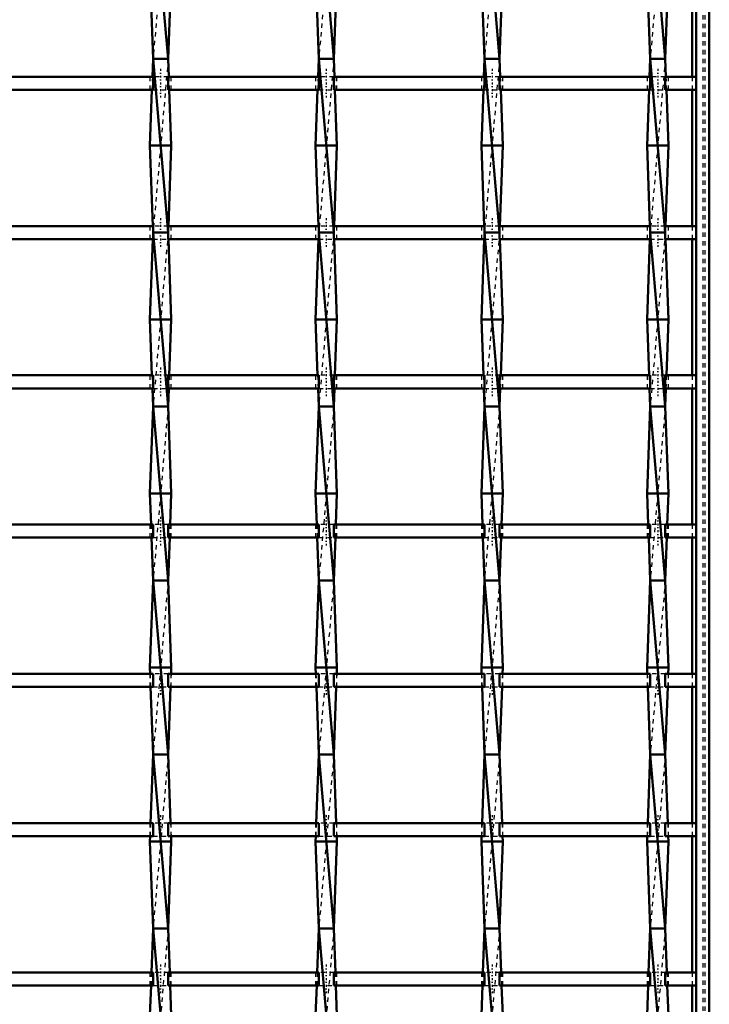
# Model space of a CAD drawing. Header units: millimetres. Extents: x -796 to 551, y -500 to 878.
# Tile 14 of 22: x 291 to 450, y -280 to -54. Entities that reach past the tile are written whole.
import ezdxf

# ---------------------------------------------------------------- set-up
doc = ezdxf.new("R2010")
doc.units = ezdxf.units.MM
doc.linetypes.add('Center', pattern=[1.5, 0.45, -0.5, 0.05, -0.5])
doc.linetypes.add('Dashed', pattern=[2, 1, -1])
for name, color, linetype, lineweight in [('AM_0', 7, 'Continuous', 50), ('AM_7', 7, 'Center', 25), ('AM_9', 6, 'Dashed', 25)]:
    doc.layers.add(name, color=color, linetype=linetype, lineweight=lineweight)

# ---------------------------------------------------------------- blocks, each defined once
blk = doc.blocks.new('1_cn579b1zmw9pm13fxxt2ynaab________0_in_LSSP3303438311900100035010_4')
at = {"layer": 'AM_0'}
for p, q in [((447, 497), (447, -497)), ((450, 497), (450, -497)), ((446.05, -35.83), (446.05, -67.16)), ((446.05, -70.16), (446.05, -101.49)), ((446.05, -104.49), (446.05, -135.82)), ((446.05, -138.82), (446.05, -170.15)), ((446.05, -173.15), (446.05, -204.48)), ((446.05, -207.48), (446.05, -238.81)), ((446.05, -241.81), (446.05, -273.14)), ((446.05, -276.14), (446.05, -307.47))]:
    blk.add_line(p, q, dxfattribs=at)
at = {"layer": 'AM_9'}
for p, q in [((448.55, 497), (448.55, -497)), ((448.99, 497), (448.99, -497)), ((446.05, -67.16), (446.05, -70.16)), ((446.05, -101.49), (446.05, -104.49)), ((446.05, -135.82), (446.05, -138.82)), ((446.05, -170.15), (446.05, -173.15)), ((446.05, -204.48), (446.05, -207.48)), ((446.05, -238.81), (446.05, -241.81)), ((446.05, -273.14), (446.05, -276.14))]:
    blk.add_line(p, q, dxfattribs=at)
blk = doc.blocks.new('23_93ihthoiskmc749rxbq1c9dej________0_in_LSSP3303438311900100035010_4')
at = {"layer": 'AM_0'}
for p, q in [((322.12, -23), (325.58, -63)), ((321.4, -43), (322.12, -63)), ((326.3, -43), (325.58, -63)), ((322.12, -63), (321.97, -67.16)), ((322.12, -63), (325.58, -103)), ((325.58, -63), (322.12, -63)), ((325.58, -63), (325.73, -67.16)), ((321.86, -70.16), (321.4, -83)), ((325.84, -70.16), (326.3, -83)), ((321.4, -83), (322.06, -101.49)), ((326.3, -83), (321.4, -83)), ((326.3, -83), (325.64, -101.49)), ((325.58, -103), (322.12, -103)), ((322.12, -103), (325.58, -143)), ((322.06, -104.49), (321.4, -123)), ((325.64, -104.49), (326.3, -123)), ((326.3, -123), (321.4, -123)), ((321.4, -123), (321.86, -135.82)), ((326.3, -123), (325.84, -135.82)), ((321.97, -138.82), (322.12, -143)), ((325.73, -138.82), (325.58, -143)), ((322.12, -143), (321.4, -163)), ((322.12, -143), (325.58, -183)), ((325.58, -143), (322.12, -143)), ((325.58, -143), (326.3, -163)), ((326.3, -163), (321.4, -163)), ((321.4, -163), (321.66, -170.15)), ((326.3, -163), (326.04, -170.15)), ((321.76, -173.15), (322.12, -183)), ((325.94, -173.15), (325.58, -183)), ((322.12, -183), (321.4, -203)), ((325.58, -183), (322.12, -183)), ((322.12, -183), (325.58, -223)), ((325.58, -183), (326.3, -203)), ((326.3, -203), (321.4, -203)), ((321.4, -203), (321.45, -204.48)), ((326.3, -203), (326.25, -204.48)), ((321.56, -207.48), (322.12, -223)), ((326.14, -207.48), (325.58, -223)), ((322.12, -223), (321.55, -238.81)), ((322.12, -223), (325.58, -263)), ((325.58, -223), (322.12, -223)), ((325.58, -223), (326.15, -238.81)), ((321.44, -241.81), (321.4, -243)), ((326.26, -241.81), (326.3, -243)), ((321.4, -243), (322.12, -263)), ((326.3, -243), (321.4, -243)), ((326.3, -243), (325.58, -263)), ((322.12, -263), (321.75, -273.14)), ((322.12, -263), (325.58, -303)), ((325.58, -263), (322.12, -263)), ((325.58, -263), (325.95, -273.14)), ((321.65, -276.14), (321.4, -283)), ((326.05, -276.14), (326.3, -283))]:
    blk.add_line(p, q, dxfattribs=at)
at = {"layer": 'AM_9'}
for p, q in [((325.58, -23), (322.12, -63)), ((325.58, -63), (322.12, -103)), ((321.97, -67.16), (321.86, -70.16)), ((325.73, -67.16), (325.84, -70.16)), ((322.06, -101.49), (322.12, -103)), ((325.64, -101.49), (325.58, -103)), ((322.12, -103), (322.06, -104.49)), ((325.58, -103), (322.12, -143)), ((325.58, -103), (325.64, -104.49)), ((321.86, -135.82), (321.97, -138.82)), ((325.84, -135.82), (325.73, -138.82)), ((325.58, -143), (322.12, -183)), ((321.66, -170.15), (321.76, -173.15)), ((326.04, -170.15), (325.94, -173.15)), ((325.58, -183), (322.12, -223)), ((321.45, -204.48), (321.56, -207.48)), ((326.25, -204.48), (326.14, -207.48)), ((325.58, -223), (322.12, -263)), ((321.55, -238.81), (321.44, -241.81)), ((326.15, -238.81), (326.26, -241.81)), ((325.58, -263), (322.12, -303)), ((321.75, -273.14), (321.65, -276.14)), ((325.95, -273.14), (326.05, -276.14))]:
    blk.add_line(p, q, dxfattribs=at)
blk = doc.blocks.new('24_5u6syv2ypizch84lb0e1m3mua________0_in_LSSP3303438311900100035010_4')
at = {"layer": 'AM_0'}
for p, q in [((360.22, -23), (363.68, -63)), ((359.5, -43), (360.22, -63)), ((364.4, -43), (363.68, -63)), ((360.22, -63), (360.07, -67.16)), ((360.22, -63), (363.68, -103)), ((363.68, -63), (360.22, -63)), ((363.68, -63), (363.83, -67.16)), ((359.96, -70.16), (359.5, -83)), ((363.94, -70.16), (364.4, -83)), ((364.4, -83), (359.5, -83)), ((359.5, -83), (360.16, -101.49)), ((364.4, -83), (363.74, -101.49)), ((363.68, -103), (360.22, -103)), ((360.22, -103), (363.68, -143)), ((360.16, -104.49), (359.5, -123)), ((363.74, -104.49), (364.4, -123)), ((359.5, -123), (359.96, -135.82)), ((364.4, -123), (359.5, -123)), ((364.4, -123), (363.94, -135.82)), ((360.07, -138.82), (360.22, -143)), ((363.83, -138.82), (363.68, -143)), ((360.22, -143), (359.5, -163)), ((360.22, -143), (363.68, -183)), ((363.68, -143), (360.22, -143)), ((363.68, -143), (364.4, -163)), ((364.4, -163), (359.5, -163)), ((359.5, -163), (359.76, -170.15)), ((364.4, -163), (364.14, -170.15)), ((359.86, -173.15), (360.22, -183)), ((364.04, -173.15), (363.68, -183)), ((360.22, -183), (359.5, -203)), ((360.22, -183), (363.68, -223)), ((363.68, -183), (360.22, -183)), ((363.68, -183), (364.4, -203)), ((359.5, -203), (359.55, -204.48)), ((364.4, -203), (359.5, -203)), ((364.4, -203), (364.35, -204.48)), ((359.66, -207.48), (360.22, -223)), ((364.24, -207.48), (363.68, -223)), ((360.22, -223), (359.65, -238.81)), ((360.22, -223), (363.68, -263)), ((363.68, -223), (360.22, -223)), ((363.68, -223), (364.25, -238.81)), ((359.54, -241.81), (359.5, -243)), ((364.36, -241.81), (364.4, -243)), ((364.4, -243), (359.5, -243)), ((359.5, -243), (360.22, -263)), ((364.4, -243), (363.68, -263)), ((360.22, -263), (359.85, -273.14)), ((360.22, -263), (363.68, -303)), ((363.68, -263), (360.22, -263)), ((363.68, -263), (364.05, -273.14)), ((359.75, -276.14), (359.5, -283)), ((364.15, -276.14), (364.4, -283))]:
    blk.add_line(p, q, dxfattribs=at)
at = {"layer": 'AM_9'}
for p, q in [((363.68, -23), (360.22, -63)), ((363.68, -63), (360.22, -103)), ((360.07, -67.16), (359.96, -70.16)), ((363.83, -67.16), (363.94, -70.16)), ((360.16, -101.49), (360.22, -103)), ((363.74, -101.49), (363.68, -103)), ((360.22, -103), (360.16, -104.49)), ((363.68, -103), (360.22, -143)), ((363.68, -103), (363.74, -104.49)), ((359.96, -135.82), (360.07, -138.82)), ((363.94, -135.82), (363.83, -138.82)), ((363.68, -143), (360.22, -183)), ((359.76, -170.15), (359.86, -173.15)), ((364.14, -170.15), (364.04, -173.15)), ((363.68, -183), (360.22, -223)), ((359.55, -204.48), (359.66, -207.48)), ((364.35, -204.48), (364.24, -207.48)), ((363.68, -223), (360.22, -263)), ((359.65, -238.81), (359.54, -241.81)), ((364.25, -238.81), (364.36, -241.81)), ((363.68, -263), (360.22, -303)), ((359.85, -273.14), (359.75, -276.14)), ((364.05, -273.14), (364.15, -276.14))]:
    blk.add_line(p, q, dxfattribs=at)
blk = doc.blocks.new('25_t1ikpt99lr2asff1dffp32zho________0_in_LSSP3303438311900100035010_4')
at = {"layer": 'AM_0'}
for p, q in [((398.32, -23), (401.78, -63)), ((397.6, -43), (398.32, -63)), ((402.5, -43), (401.78, -63)), ((398.32, -63), (398.17, -67.16)), ((398.32, -63), (401.78, -103)), ((401.78, -63), (398.32, -63)), ((401.78, -63), (401.93, -67.16)), ((398.06, -70.16), (397.6, -83)), ((402.04, -70.16), (402.5, -83)), ((402.5, -83), (397.6, -83)), ((397.6, -83), (398.26, -101.49)), ((402.5, -83), (401.84, -101.49)), ((401.78, -103), (398.32, -103)), ((398.32, -103), (401.78, -143)), ((398.26, -104.49), (397.6, -123)), ((401.84, -104.49), (402.5, -123)), ((397.6, -123), (398.06, -135.82)), ((402.5, -123), (397.6, -123)), ((402.5, -123), (402.04, -135.82)), ((398.17, -138.82), (398.32, -143)), ((401.93, -138.82), (401.78, -143)), ((398.32, -143), (397.6, -163)), ((398.32, -143), (401.78, -183)), ((401.78, -143), (398.32, -143)), ((401.78, -143), (402.5, -163)), ((402.5, -163), (397.6, -163)), ((397.6, -163), (397.86, -170.15)), ((402.5, -163), (402.24, -170.15)), ((397.96, -173.15), (398.32, -183)), ((402.14, -173.15), (401.78, -183)), ((398.32, -183), (397.6, -203)), ((398.32, -183), (401.78, -223)), ((401.78, -183), (398.32, -183)), ((401.78, -183), (402.5, -203)), ((402.5, -203), (397.6, -203)), ((397.6, -203), (397.65, -204.48)), ((402.5, -203), (402.45, -204.48)), ((397.76, -207.48), (398.32, -223)), ((402.34, -207.48), (401.78, -223)), ((398.32, -223), (397.75, -238.81)), ((398.32, -223), (401.78, -263)), ((401.78, -223), (398.32, -223)), ((401.78, -223), (402.35, -238.81)), ((397.64, -241.81), (397.6, -243)), ((402.46, -241.81), (402.5, -243)), ((402.5, -243), (397.6, -243)), ((397.6, -243), (398.32, -263)), ((402.5, -243), (401.78, -263)), ((398.32, -263), (397.95, -273.14)), ((401.78, -263), (398.32, -263)), ((398.32, -263), (401.78, -303)), ((401.78, -263), (402.15, -273.14)), ((397.85, -276.14), (397.6, -283)), ((402.25, -276.14), (402.5, -283))]:
    blk.add_line(p, q, dxfattribs=at)
at = {"layer": 'AM_9'}
for p, q in [((401.78, -23), (398.32, -63)), ((401.78, -63), (398.32, -103)), ((398.17, -67.16), (398.06, -70.16)), ((401.93, -67.16), (402.04, -70.16)), ((398.26, -101.49), (398.32, -103)), ((401.84, -101.49), (401.78, -103)), ((398.32, -103), (398.26, -104.49)), ((401.78, -103), (398.32, -143)), ((401.78, -103), (401.84, -104.49)), ((398.06, -135.82), (398.17, -138.82)), ((402.04, -135.82), (401.93, -138.82)), ((401.78, -143), (398.32, -183)), ((397.86, -170.15), (397.96, -173.15)), ((402.24, -170.15), (402.14, -173.15)), ((401.78, -183), (398.32, -223)), ((397.65, -204.48), (397.76, -207.48)), ((402.45, -204.48), (402.34, -207.48)), ((401.78, -223), (398.32, -263)), ((397.75, -238.81), (397.64, -241.81)), ((402.35, -238.81), (402.46, -241.81)), ((401.78, -263), (398.32, -303)), ((397.95, -273.14), (397.85, -276.14)), ((402.15, -273.14), (402.25, -276.14))]:
    blk.add_line(p, q, dxfattribs=at)
blk = doc.blocks.new('26_u2ibom7g3ft9x5oj0r3rvfbar________0_in_LSSP3303438311900100035010_4')
at = {"layer": 'AM_0'}
for p, q in [((436.42, -23), (439.88, -63)), ((435.7, -43), (436.42, -63)), ((440.6, -43), (439.88, -63)), ((436.42, -63), (436.27, -67.16)), ((436.42, -63), (439.88, -103)), ((439.88, -63), (436.42, -63)), ((439.88, -63), (440.03, -67.16)), ((436.16, -70.16), (435.7, -83)), ((440.14, -70.16), (440.6, -83)), ((440.6, -83), (435.7, -83)), ((435.7, -83), (436.36, -101.49)), ((440.6, -83), (439.94, -101.49)), ((439.88, -103), (436.42, -103)), ((436.42, -103), (439.88, -143)), ((436.36, -104.49), (435.7, -123)), ((439.94, -104.49), (440.6, -123)), ((440.6, -123), (435.7, -123)), ((435.7, -123), (436.16, -135.82)), ((440.6, -123), (440.14, -135.82)), ((436.27, -138.82), (436.42, -143)), ((440.03, -138.82), (439.88, -143)), ((436.42, -143), (435.7, -163)), ((436.42, -143), (439.88, -183)), ((439.88, -143), (436.42, -143)), ((439.88, -143), (440.6, -163)), ((440.6, -163), (435.7, -163)), ((435.7, -163), (435.96, -170.15)), ((440.6, -163), (440.34, -170.15)), ((436.06, -173.15), (436.42, -183)), ((440.24, -173.15), (439.88, -183)), ((436.42, -183), (435.7, -203)), ((436.42, -183), (439.88, -223)), ((439.88, -183), (436.42, -183)), ((439.88, -183), (440.6, -203)), ((440.6, -203), (435.7, -203)), ((435.7, -203), (435.75, -204.48)), ((440.6, -203), (440.55, -204.48)), ((435.86, -207.48), (436.42, -223)), ((440.44, -207.48), (439.88, -223)), ((436.42, -223), (435.85, -238.81)), ((436.42, -223), (439.88, -263)), ((439.88, -223), (436.42, -223)), ((439.88, -223), (440.45, -238.81)), ((435.74, -241.81), (435.7, -243)), ((440.56, -241.81), (440.6, -243)), ((440.6, -243), (435.7, -243)), ((435.7, -243), (436.42, -263)), ((440.6, -243), (439.88, -263)), ((436.42, -263), (436.05, -273.14)), ((439.88, -263), (436.42, -263)), ((436.42, -263), (439.88, -303)), ((439.88, -263), (440.25, -273.14)), ((435.95, -276.14), (435.7, -283)), ((440.35, -276.14), (440.6, -283))]:
    blk.add_line(p, q, dxfattribs=at)
at = {"layer": 'AM_9'}
for p, q in [((439.88, -23), (436.42, -63)), ((439.88, -63), (436.42, -103)), ((436.27, -67.16), (436.16, -70.16)), ((440.03, -67.16), (440.14, -70.16)), ((436.36, -101.49), (436.42, -103)), ((439.94, -101.49), (439.88, -103)), ((436.42, -103), (436.36, -104.49)), ((439.88, -103), (436.42, -143)), ((439.88, -103), (439.94, -104.49)), ((436.16, -135.82), (436.27, -138.82)), ((440.14, -135.82), (440.03, -138.82)), ((439.88, -143), (436.42, -183)), ((435.96, -170.15), (436.06, -173.15)), ((440.34, -170.15), (440.24, -173.15)), ((439.88, -183), (436.42, -223)), ((435.75, -204.48), (435.86, -207.48)), ((440.55, -204.48), (440.44, -207.48)), ((439.88, -223), (436.42, -263)), ((435.85, -238.81), (435.74, -241.81)), ((440.45, -238.81), (440.56, -241.81)), ((439.88, -263), (436.42, -303)), ((436.05, -273.14), (435.95, -276.14)), ((440.25, -273.14), (440.35, -276.14))]:
    blk.add_line(p, q, dxfattribs=at)
blk = doc.blocks.new('34_jftglgzxg2yealhkszp83jiqi________0_in_LSSP3303438311900100035010_4')
at = {"layer": 'AM_0'}
for p, q in [((322.12, -273.14), (287.48, -273.14)), ((322.12, -273.14), (322.12, -276.14)), ((325.58, -276.14), (325.58, -273.14)), ((360.22, -273.14), (325.58, -273.14)), ((360.22, -273.14), (360.22, -276.14)), ((363.68, -276.14), (363.68, -273.14)), ((398.32, -273.14), (363.68, -273.14)), ((398.32, -273.14), (398.32, -276.14)), ((436.42, -273.14), (401.78, -273.14)), ((401.78, -276.14), (401.78, -273.14)), ((436.42, -273.14), (436.42, -276.14)), ((439.88, -276.14), (439.88, -273.14)), ((447, -273.14), (439.88, -273.14)), ((447, -273.14), (447, -276.14)), ((322.12, -276.14), (287.48, -276.14)), ((360.22, -276.14), (325.58, -276.14)), ((398.32, -276.14), (363.68, -276.14)), ((436.42, -276.14), (401.78, -276.14)), ((447, -276.14), (439.88, -276.14))]:
    blk.add_line(p, q, dxfattribs=at)
at = {"layer": 'AM_7'}
for p, q in [((323.85, -271.34), (323.85, -277.94)), ((361.95, -271.34), (361.95, -277.94)), ((400.05, -271.34), (400.05, -277.94)), ((438.15, -271.34), (438.15, -277.94))]:
    blk.add_line(p, q, dxfattribs=at)
at = {"layer": 'AM_9'}
for p, q in [((321.4, -273.14), (321.4, -276.14)), ((325.58, -273.14), (322.12, -273.14)), ((326.3, -276.14), (326.3, -273.14)), ((359.5, -273.14), (359.5, -276.14)), ((363.68, -273.14), (360.22, -273.14)), ((364.4, -276.14), (364.4, -273.14)), ((397.6, -273.14), (397.6, -276.14)), ((401.78, -273.14), (398.32, -273.14)), ((402.5, -276.14), (402.5, -273.14)), ((435.7, -273.14), (435.7, -276.14)), ((439.88, -273.14), (436.42, -273.14)), ((440.6, -276.14), (440.6, -273.14)), ((322.12, -276.14), (325.58, -276.14)), ((360.22, -276.14), (363.68, -276.14)), ((398.32, -276.14), (401.78, -276.14)), ((436.42, -276.14), (439.88, -276.14))]:
    blk.add_line(p, q, dxfattribs=at)
blk = doc.blocks.new('35_77l73bl0t4ye62qw3al3s4xtv________0_in_LSSP3303438311900100035010_4')
at = {"layer": 'AM_0'}
for p, q in [((322.12, -238.81), (287.48, -238.81)), ((322.12, -238.81), (322.12, -241.81)), ((325.58, -241.81), (325.58, -238.81)), ((360.22, -238.81), (325.58, -238.81)), ((360.22, -238.81), (360.22, -241.81)), ((363.68, -241.81), (363.68, -238.81)), ((398.32, -238.81), (363.68, -238.81)), ((398.32, -238.81), (398.32, -241.81)), ((436.42, -238.81), (401.78, -238.81)), ((401.78, -241.81), (401.78, -238.81)), ((436.42, -238.81), (436.42, -241.81)), ((439.88, -241.81), (439.88, -238.81)), ((447, -238.81), (439.88, -238.81)), ((447, -238.81), (447, -241.81)), ((322.12, -241.81), (287.48, -241.81)), ((360.22, -241.81), (325.58, -241.81)), ((398.32, -241.81), (363.68, -241.81)), ((436.42, -241.81), (401.78, -241.81)), ((447, -241.81), (439.88, -241.81))]:
    blk.add_line(p, q, dxfattribs=at)
at = {"layer": 'AM_7'}
for p, q in [((323.85, -237.01), (323.85, -243.61)), ((361.95, -237.01), (361.95, -243.61)), ((400.05, -237.01), (400.05, -243.61)), ((438.15, -237.01), (438.15, -243.61))]:
    blk.add_line(p, q, dxfattribs=at)
at = {"layer": 'AM_9'}
for p, q in [((321.4, -238.81), (321.4, -241.81)), ((325.58, -238.81), (322.12, -238.81)), ((326.3, -241.81), (326.3, -238.81)), ((359.5, -238.81), (359.5, -241.81)), ((363.68, -238.81), (360.22, -238.81)), ((364.4, -241.81), (364.4, -238.81)), ((397.6, -238.81), (397.6, -241.81)), ((401.78, -238.81), (398.32, -238.81)), ((402.5, -241.81), (402.5, -238.81)), ((435.7, -238.81), (435.7, -241.81)), ((439.88, -238.81), (436.42, -238.81)), ((440.6, -241.81), (440.6, -238.81)), ((322.12, -241.81), (325.58, -241.81)), ((360.22, -241.81), (363.68, -241.81)), ((398.32, -241.81), (401.78, -241.81)), ((436.42, -241.81), (439.88, -241.81))]:
    blk.add_line(p, q, dxfattribs=at)
blk = doc.blocks.new('36_sxbjl6zuo383i8p8wwmo7q4rd________0_in_LSSP3303438311900100035010_4')
at = {"layer": 'AM_0'}
for p, q in [((322.12, -204.48), (287.48, -204.48)), ((322.12, -204.48), (322.12, -207.48)), ((325.58, -207.48), (325.58, -204.48)), ((360.22, -204.48), (325.58, -204.48)), ((360.22, -204.48), (360.22, -207.48)), ((363.68, -207.48), (363.68, -204.48)), ((398.32, -204.48), (363.68, -204.48)), ((398.32, -204.48), (398.32, -207.48)), ((436.42, -204.48), (401.78, -204.48)), ((401.78, -207.48), (401.78, -204.48)), ((436.42, -204.48), (436.42, -207.48)), ((439.88, -207.48), (439.88, -204.48)), ((447, -204.48), (439.88, -204.48)), ((447, -204.48), (447, -207.48)), ((322.12, -207.48), (287.48, -207.48)), ((360.22, -207.48), (325.58, -207.48)), ((398.32, -207.48), (363.68, -207.48)), ((436.42, -207.48), (401.78, -207.48)), ((447, -207.48), (439.88, -207.48))]:
    blk.add_line(p, q, dxfattribs=at)
at = {"layer": 'AM_7'}
for p, q in [((323.85, -202.68), (323.85, -209.28)), ((361.95, -202.68), (361.95, -209.28)), ((400.05, -202.68), (400.05, -209.28)), ((438.15, -202.68), (438.15, -209.28))]:
    blk.add_line(p, q, dxfattribs=at)
at = {"layer": 'AM_9'}
for p, q in [((321.4, -204.48), (321.4, -207.48)), ((325.58, -204.48), (322.12, -204.48)), ((326.3, -207.48), (326.3, -204.48)), ((359.5, -204.48), (359.5, -207.48)), ((363.68, -204.48), (360.22, -204.48)), ((364.4, -207.48), (364.4, -204.48)), ((397.6, -204.48), (397.6, -207.48)), ((401.78, -204.48), (398.32, -204.48)), ((402.5, -207.48), (402.5, -204.48)), ((435.7, -204.48), (435.7, -207.48)), ((439.88, -204.48), (436.42, -204.48)), ((440.6, -207.48), (440.6, -204.48)), ((322.12, -207.48), (325.58, -207.48)), ((360.22, -207.48), (363.68, -207.48)), ((398.32, -207.48), (401.78, -207.48)), ((436.42, -207.48), (439.88, -207.48))]:
    blk.add_line(p, q, dxfattribs=at)
blk = doc.blocks.new('37_bnsl00w3qbbc8busw1il727dc________0_in_LSSP3303438311900100035010_4')
at = {"layer": 'AM_0'}
for p, q in [((322.12, -170.15), (287.48, -170.15)), ((322.12, -170.15), (322.12, -173.15)), ((325.58, -173.15), (325.58, -170.15)), ((360.22, -170.15), (325.58, -170.15)), ((360.22, -170.15), (360.22, -173.15)), ((363.68, -173.15), (363.68, -170.15)), ((398.32, -170.15), (363.68, -170.15)), ((398.32, -170.15), (398.32, -173.15)), ((436.42, -170.15), (401.78, -170.15)), ((401.78, -173.15), (401.78, -170.15)), ((436.42, -170.15), (436.42, -173.15)), ((439.88, -173.15), (439.88, -170.15)), ((447, -170.15), (439.88, -170.15)), ((447, -170.15), (447, -173.15)), ((322.12, -173.15), (287.48, -173.15)), ((360.22, -173.15), (325.58, -173.15)), ((398.32, -173.15), (363.68, -173.15)), ((436.42, -173.15), (401.78, -173.15)), ((447, -173.15), (439.88, -173.15))]:
    blk.add_line(p, q, dxfattribs=at)
at = {"layer": 'AM_7'}
for p, q in [((323.85, -168.35), (323.85, -174.95)), ((361.95, -168.35), (361.95, -174.95)), ((400.05, -168.35), (400.05, -174.95)), ((438.15, -168.35), (438.15, -174.95))]:
    blk.add_line(p, q, dxfattribs=at)
at = {"layer": 'AM_9'}
for p, q in [((321.4, -170.15), (321.4, -173.15)), ((325.58, -170.15), (322.12, -170.15)), ((326.3, -173.15), (326.3, -170.15)), ((359.5, -170.15), (359.5, -173.15)), ((363.68, -170.15), (360.22, -170.15)), ((364.4, -173.15), (364.4, -170.15)), ((397.6, -170.15), (397.6, -173.15)), ((401.78, -170.15), (398.32, -170.15)), ((402.5, -173.15), (402.5, -170.15)), ((435.7, -170.15), (435.7, -173.15)), ((439.88, -170.15), (436.42, -170.15)), ((440.6, -173.15), (440.6, -170.15)), ((322.12, -173.15), (325.58, -173.15)), ((360.22, -173.15), (363.68, -173.15)), ((398.32, -173.15), (401.78, -173.15)), ((436.42, -173.15), (439.88, -173.15))]:
    blk.add_line(p, q, dxfattribs=at)
blk = doc.blocks.new('38_187931bfnilty5abpzbxiwrxe________0_in_LSSP3303438311900100035010_4')
at = {"layer": 'AM_0'}
for p, q in [((322.12, -135.82), (287.48, -135.82)), ((322.12, -135.82), (322.12, -138.82)), ((325.58, -138.82), (325.58, -135.82)), ((360.22, -135.82), (325.58, -135.82)), ((360.22, -135.82), (360.22, -138.82)), ((363.68, -138.82), (363.68, -135.82)), ((398.32, -135.82), (363.68, -135.82)), ((398.32, -135.82), (398.32, -138.82)), ((436.42, -135.82), (401.78, -135.82)), ((401.78, -138.82), (401.78, -135.82)), ((436.42, -135.82), (436.42, -138.82)), ((439.88, -138.82), (439.88, -135.82)), ((447, -135.82), (439.88, -135.82)), ((447, -135.82), (447, -138.82)), ((322.12, -138.82), (287.48, -138.82)), ((360.22, -138.82), (325.58, -138.82)), ((398.32, -138.82), (363.68, -138.82)), ((436.42, -138.82), (401.78, -138.82)), ((447, -138.82), (439.88, -138.82))]:
    blk.add_line(p, q, dxfattribs=at)
at = {"layer": 'AM_7'}
for p, q in [((323.85, -134.02), (323.85, -140.62)), ((361.95, -134.02), (361.95, -140.62)), ((400.05, -134.02), (400.05, -140.62)), ((438.15, -134.02), (438.15, -140.62))]:
    blk.add_line(p, q, dxfattribs=at)
at = {"layer": 'AM_9'}
for p, q in [((321.4, -135.82), (321.4, -138.82)), ((325.58, -135.82), (322.12, -135.82)), ((326.3, -138.82), (326.3, -135.82)), ((359.5, -135.82), (359.5, -138.82)), ((363.68, -135.82), (360.22, -135.82)), ((364.4, -138.82), (364.4, -135.82)), ((397.6, -135.82), (397.6, -138.82)), ((401.78, -135.82), (398.32, -135.82)), ((402.5, -138.82), (402.5, -135.82)), ((435.7, -135.82), (435.7, -138.82)), ((439.88, -135.82), (436.42, -135.82)), ((440.6, -138.82), (440.6, -135.82)), ((322.12, -138.82), (325.58, -138.82)), ((360.22, -138.82), (363.68, -138.82)), ((398.32, -138.82), (401.78, -138.82)), ((436.42, -138.82), (439.88, -138.82))]:
    blk.add_line(p, q, dxfattribs=at)
blk = doc.blocks.new('39_ajovjjc6wjfeaihra8v3fdzyu________0_in_LSSP3303438311900100035010_4')
at = {"layer": 'AM_0'}
for p, q in [((322.12, -101.49), (287.48, -101.49)), ((322.12, -101.49), (322.12, -104.49)), ((325.58, -104.49), (325.58, -101.49)), ((360.22, -101.49), (325.58, -101.49)), ((360.22, -101.49), (360.22, -104.49)), ((363.68, -104.49), (363.68, -101.49)), ((398.32, -101.49), (363.68, -101.49)), ((398.32, -101.49), (398.32, -104.49)), ((436.42, -101.49), (401.78, -101.49)), ((401.78, -104.49), (401.78, -101.49)), ((436.42, -101.49), (436.42, -104.49)), ((439.88, -104.49), (439.88, -101.49)), ((447, -101.49), (439.88, -101.49)), ((447, -101.49), (447, -104.49)), ((322.12, -104.49), (287.48, -104.49)), ((360.22, -104.49), (325.58, -104.49)), ((398.32, -104.49), (363.68, -104.49)), ((436.42, -104.49), (401.78, -104.49)), ((447, -104.49), (439.88, -104.49))]:
    blk.add_line(p, q, dxfattribs=at)
at = {"layer": 'AM_7'}
for p, q in [((323.85, -99.69), (323.85, -106.29)), ((361.95, -99.69), (361.95, -106.29)), ((400.05, -99.69), (400.05, -106.29)), ((438.15, -99.69), (438.15, -106.29))]:
    blk.add_line(p, q, dxfattribs=at)
at = {"layer": 'AM_9'}
for p, q in [((321.4, -101.49), (321.4, -104.49)), ((325.58, -101.49), (322.12, -101.49)), ((326.3, -104.49), (326.3, -101.49)), ((359.5, -101.49), (359.5, -104.49)), ((363.68, -101.49), (360.22, -101.49)), ((364.4, -104.49), (364.4, -101.49)), ((397.6, -101.49), (397.6, -104.49)), ((401.78, -101.49), (398.32, -101.49)), ((402.5, -104.49), (402.5, -101.49)), ((435.7, -101.49), (435.7, -104.49)), ((439.88, -101.49), (436.42, -101.49)), ((440.6, -104.49), (440.6, -101.49)), ((322.12, -104.49), (325.58, -104.49)), ((360.22, -104.49), (363.68, -104.49)), ((398.32, -104.49), (401.78, -104.49)), ((436.42, -104.49), (439.88, -104.49))]:
    blk.add_line(p, q, dxfattribs=at)
blk = doc.blocks.new('40_he6wzvy9es4nmxcfxo4kx43xa________0_in_LSSP3303438311900100035010_4')
at = {"layer": 'AM_0'}
for p, q in [((322.12, -67.16), (287.48, -67.16)), ((322.12, -67.16), (322.12, -70.16)), ((325.58, -70.16), (325.58, -67.16)), ((360.22, -67.16), (325.58, -67.16)), ((360.22, -67.16), (360.22, -70.16)), ((363.68, -70.16), (363.68, -67.16)), ((398.32, -67.16), (363.68, -67.16)), ((398.32, -67.16), (398.32, -70.16)), ((436.42, -67.16), (401.78, -67.16)), ((401.78, -70.16), (401.78, -67.16)), ((436.42, -67.16), (436.42, -70.16)), ((439.88, -70.16), (439.88, -67.16)), ((447, -67.16), (439.88, -67.16)), ((447, -67.16), (447, -70.16)), ((322.12, -70.16), (287.48, -70.16)), ((360.22, -70.16), (325.58, -70.16)), ((398.32, -70.16), (363.68, -70.16)), ((436.42, -70.16), (401.78, -70.16)), ((447, -70.16), (439.88, -70.16))]:
    blk.add_line(p, q, dxfattribs=at)
at = {"layer": 'AM_7'}
for p, q in [((323.85, -65.36), (323.85, -71.96)), ((361.95, -65.36), (361.95, -71.96)), ((400.05, -65.36), (400.05, -71.96)), ((438.15, -65.36), (438.15, -71.96))]:
    blk.add_line(p, q, dxfattribs=at)
at = {"layer": 'AM_9'}
for p, q in [((321.4, -67.16), (321.4, -70.16)), ((325.58, -67.16), (322.12, -67.16)), ((326.3, -70.16), (326.3, -67.16)), ((359.5, -67.16), (359.5, -70.16)), ((363.68, -67.16), (360.22, -67.16)), ((364.4, -70.16), (364.4, -67.16)), ((397.6, -67.16), (397.6, -70.16)), ((401.78, -67.16), (398.32, -67.16)), ((402.5, -70.16), (402.5, -67.16)), ((435.7, -67.16), (435.7, -70.16)), ((439.88, -67.16), (436.42, -67.16)), ((440.6, -70.16), (440.6, -67.16)), ((322.12, -70.16), (325.58, -70.16)), ((360.22, -70.16), (363.68, -70.16)), ((398.32, -70.16), (401.78, -70.16)), ((436.42, -70.16), (439.88, -70.16))]:
    blk.add_line(p, q, dxfattribs=at)

msp = doc.modelspace()

# ---------------------------------------------------------------- block references
for name in ['23_93ihthoiskmc749rxbq1c9dej________0_in_LSSP3303438311900100035010_4', '24_5u6syv2ypizch84lb0e1m3mua________0_in_LSSP3303438311900100035010_4', '25_t1ikpt99lr2asff1dffp32zho________0_in_LSSP3303438311900100035010_4', '26_u2ibom7g3ft9x5oj0r3rvfbar________0_in_LSSP3303438311900100035010_4', '1_cn579b1zmw9pm13fxxt2ynaab________0_in_LSSP3303438311900100035010_4', '40_he6wzvy9es4nmxcfxo4kx43xa________0_in_LSSP3303438311900100035010_4', '39_ajovjjc6wjfeaihra8v3fdzyu________0_in_LSSP3303438311900100035010_4', '38_187931bfnilty5abpzbxiwrxe________0_in_LSSP3303438311900100035010_4', '37_bnsl00w3qbbc8busw1il727dc________0_in_LSSP3303438311900100035010_4', '36_sxbjl6zuo383i8p8wwmo7q4rd________0_in_LSSP3303438311900100035010_4', '35_77l73bl0t4ye62qw3al3s4xtv________0_in_LSSP3303438311900100035010_4', '34_jftglgzxg2yealhkszp83jiqi________0_in_LSSP3303438311900100035010_4']:
    msp.add_blockref(name, (0, 0))

doc.saveas('drawing.dxf')
